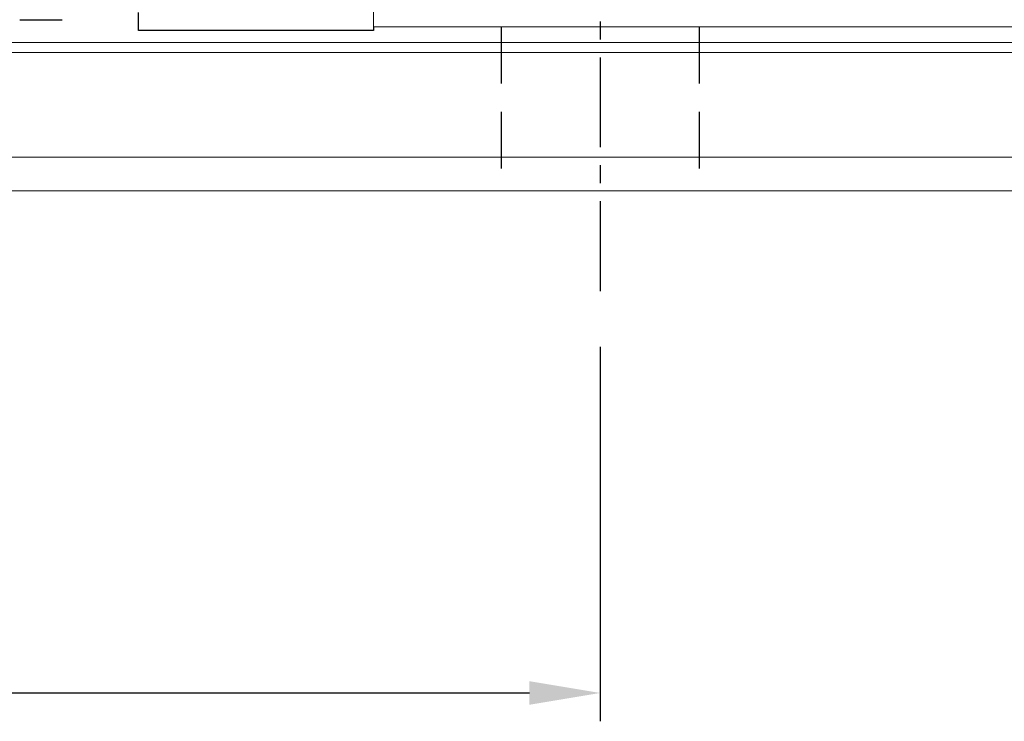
# Model space of a CAD drawing. Header units: millimetres. Extents: x 1 to 262, y 61 to 167.
# Tile 3 of 51: x 155 to 190, y 61 to 85. Entities that reach past the tile are written whole.
import ezdxf

# ---------------------------------------------------------------- set-up
doc = ezdxf.new("R2010")
doc.units = ezdxf.units.MM
doc.header["$PDSIZE"] = -1
doc.linetypes.add('CENTER', pattern=[10.16, 6.35, -1.27, 1.27, -1.27])
doc.linetypes.add('DASHED', pattern=[0.75, 0.5, -0.25])
for name, color, linetype in [('2', 7, 'Continuous'), ('CL', 1, 'CENTER'), ('DIM', 4, 'Continuous'), ('HID', 2, 'DASHED'), ('OUT', 3, 'Continuous')]:
    doc.layers.add(name, color=color, linetype=linetype)
doc.styles.add('DIM-7', font='SIMPLEX.shx', dxfattribs={"width": 0.7, "bigfont": 'chineset.shx'})
doc.dimstyles.new('CNS', dxfattribs={"dimtxt": 3.5, "dimasz": 2.5, "dimexe": 1, "dimexo": 1.5, "dimgap": 0.09, "dimtad": 0, "dimdsep": 46, "dimtxsty": 'DIM-7', "dimcen": 0.09, "dimclrd": 4, "dimclre": 4, "dimclrt": 4, "dimadec": 0, "dimazin": 0, "dimtfac": 1, "dimtix": 1, "dimtmove": 2, "dimatfit": 3, "dimfxl": 1, "dimtvp": 0.971429, "dimtolj": 1, "dimarcsym": 0})

# ---------------------------------------------------------------- blocks, each defined once
blk = doc.blocks.new('*D35')
at = {"layer": 'DEFPOINTS', "color": 0}
for p in [(115.657, 76.318), (175.657, 75.318), (175.657, 61.589)]:
    blk.add_point(p, dxfattribs=at)
at = {"layer": 'DIM', "color": 7, "lineweight": -2}
for p, q in [((115.657, 74.818), (115.657, 60.589)), ((175.657, 73.818), (175.657, 60.589)), ((118.157, 61.589), (173.157, 61.589))]:
    blk.add_line(p, q, dxfattribs=at)
at = {"layer": 'DIM', "color": 7}
for points in [[(118.157, 62.005), (118.157, 61.172), (115.657, 61.589)], [(173.157, 62.005), (173.157, 61.172), (175.657, 61.589)]]:
    blk.add_solid(points, dxfattribs=at)
at = {"layer": 'DIM', "color": 7, "insert": (145.657, 64.989), "char_height": 3.5, "attachment_point": 5, "style": 'DIM-7'}
blk.add_mtext('\\A1;60', dxfattribs=at)

msp = doc.modelspace()

# ---------------------------------------------------------------- linework, layer by layer
at = {"layer": '2', "color": 0, "linetype": 'Continuous'}
for p, q in [((159.357, 85.118), (159.357, 85.618)), ((155.157, 85.368), (156.657, 85.368)), ((159.357, 84.983), (159.357, 85.118)), ((159.357, 84.983), (159.357, 85.118)), ((167.657, 84.983), (159.357, 84.983)), ((167.657, 84.983), (159.357, 84.983)), ((167.657, 85.118), (167.657, 84.983))]:
    msp.add_line(p, q, dxfattribs=at)
at = {"layer": 'CL', "color": 0, "ltscale": 0.5}
msp.add_line((175.657, 89.118), (175.657, 75.318), dxfattribs=at)
at = {"layer": 'HID', "color": 0, "ltscale": 4}
for p, q in [((172.157, 85.118), (172.157, 79.318)), ((179.157, 85.118), (179.157, 79.318))]:
    msp.add_line(p, q, dxfattribs=at)
at = {"layer": 'OUT', "color": 0, "linetype": 'Continuous', "lineweight": 15}
for p, q in [((167.657, 85.118), (167.657, 87.168)), ((226.657, 85.118), (167.657, 85.118)), ((261.657, 84.564), (142.715, 84.564)), ((261.657, 84.211), (142.66, 84.211)), ((261.657, 80.518), (141.538, 80.518)), ((261.657, 79.318), (95.657, 79.318))]:
    msp.add_line(p, q, dxfattribs=at)

# ---------------------------------------------------------------- dimensions: what is measured, and where the dimension line sits
at = {"layer": 'DIM', "color": 0}
dim = msp.add_linear_dim(base=(175.657, 61.589), p1=(115.657, 76.318), p2=(175.657, 75.318), dimstyle='CNS', override={"dimclrd": 7, "dimclre": 7, "dimclrt": 7}, dxfattribs=at)
dim.commit()
dim.dimension.update_dxf_attribs({"geometry": '*D35', "text_midpoint": (145.657, 64.989)})

doc.saveas('drawing.dxf')
